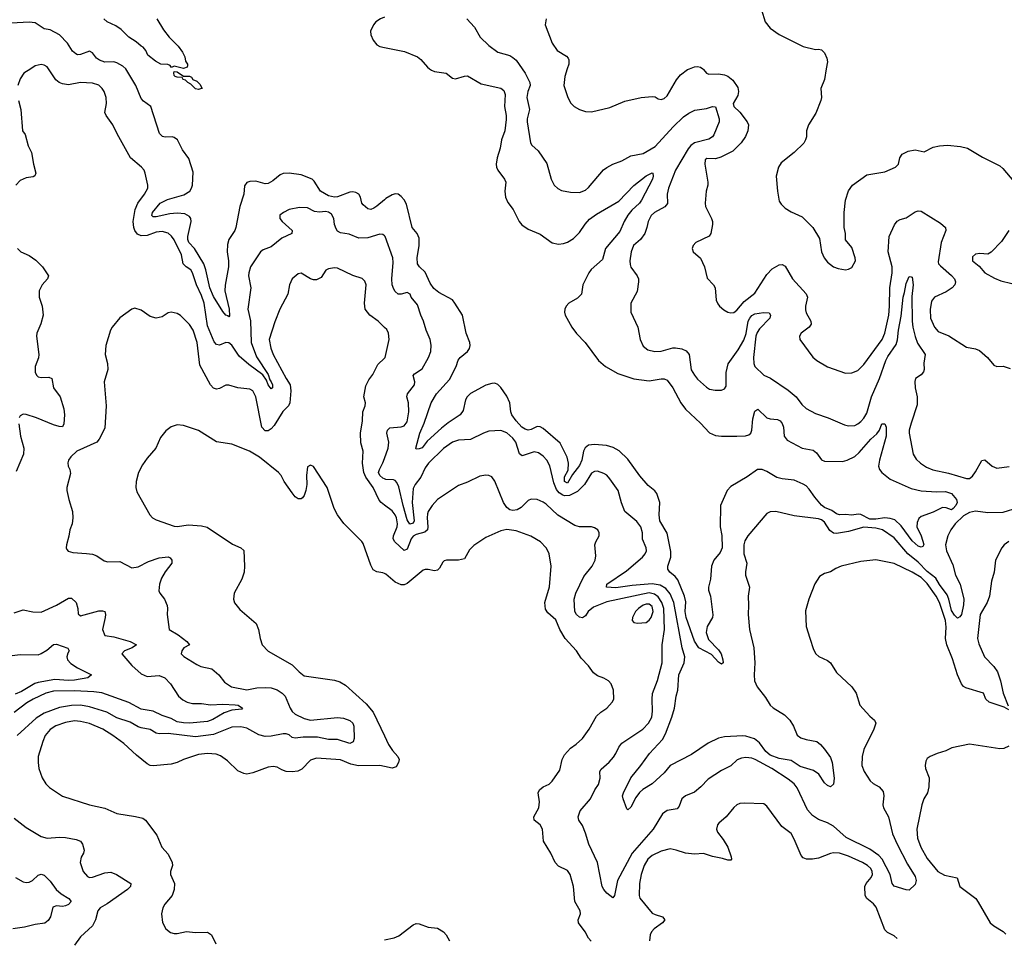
# Model space of a CAD drawing. Header units: inches. Extents: x 1473912 to 1647258, y 640388 to 773423.
# Tile 126 of 256: x 1517587 to 1524100, y 694247 to 700325. Entities that reach past the tile are written whole.
import ezdxf

# ---------------------------------------------------------------- set-up
doc = ezdxf.new("R2010")
doc.units = ezdxf.units.IN
doc.header["$MEASUREMENT"] = 0
for name, color, linetype in [('B5619', 7, 'Continuous'), ('B5629', 7, 'Continuous'), ('B5710', 7, 'Continuous'), ('B5720', 7, 'Continuous')]:
    doc.layers.add(name, color=color, linetype=linetype)

msp = doc.modelspace()

# ---------------------------------------------------------------- linework, layer by layer
at = {"layer": 'B5619', "color": 5}
for points, elevation in [([(1517660.9, 700000), (1517614.9, 699970), (1517590, 699932.7), (1517574.9, 699890)], 740), ([(1520000, 698893.8), (1519990, 698903), (1519970, 698905.4), (1519890, 698880.8), (1519830, 698879.3), (1519766.2, 698906.2), (1519710, 698915.1), (1519690, 698924.7), (1519680.2, 698940.2), (1519669.8, 698970), (1519665.1, 699010), (1519650, 699038.3), (1519630, 699051.6), (1519610, 699055), (1519570, 699052.5), (1519536.7, 699056.7), (1519490, 699080.9), (1519438.4, 699081.6), (1519370.6, 699069.4), (1519331.3, 699050), (1519308.1, 699031.9), (1519307.3, 699010), (1519322.8, 698990), (1519390.5, 698930), (1519386.8, 698910), (1519321.6, 698878.4), (1519250, 698821.5), (1519198.5, 698801.5), (1519180.3, 698790), (1519114.9, 698690), (1519102, 698650), (1519100.7, 698630), (1519115.9, 698550), (1519096.9, 698410), (1519113.6, 698333.6), (1519119.3, 698190), (1519153.5, 698093.5), (1519230, 697977.6), (1519241.8, 697941.8), (1519251.6, 697930), (1519259, 697910), (1519259.6, 697890), (1519250, 697883.7), (1519230, 697908.2), (1519220.7, 697940.7), (1519194.6, 697974.6), (1519102.8, 698042.8), (1519038.1, 698098.1), (1518990, 698170.8), (1518970, 698186.4), (1518950, 698188.9), (1518910, 698172.6), (1518890, 698175.6), (1518873.4, 698193.4), (1518830, 698299.5), (1518807.6, 698450), (1518790, 698500.9), (1518757.8, 698570), (1518731.2, 698650), (1518718.4, 698670), (1518687.4, 698690), (1518668.9, 698708.9), (1518658, 698770), (1518610, 698868.5), (1518592.4, 698892.4), (1518570, 698911.6), (1518530, 698924.1), (1518490, 698919.9), (1518430, 698897.3), (1518390, 698893.8), (1518366.5, 698906.5), (1518349.9, 698929.9), (1518342.8, 698950), (1518338.3, 698990), (1518350.8, 699069.2), (1518369.4, 699110.6), (1518413.5, 699170), (1518434, 699210), (1518435.1, 699230), (1518417, 699310), (1518409.6, 699330), (1518393.3, 699350), (1518321.3, 699410), (1518232, 699570), (1518204.2, 699630), (1518159.6, 699690), (1518151.6, 699710), (1518162, 699770), (1518159.7, 699810), (1518146.3, 699850), (1518133, 699870), (1518110, 699891.1), (1518070, 699904), (1517990, 699908.4), (1517910, 699892.8), (1517870, 699899.7), (1517848.8, 699908.8), (1517827.2, 699927.2), (1517778.3, 700000)], 740), ([(1520000, 699132.8), (1519950, 699090.6), (1519930, 699076.8), (1519910, 699069.8), (1519890, 699073.1), (1519859.9, 699099.9), (1519851.2, 699111.2), (1519841.5, 699150), (1519830.7, 699170), (1519810, 699182.3), (1519790, 699186.1), (1519770, 699183.4), (1519690, 699153.4), (1519670, 699151.6), (1519630, 699160.2), (1519576.4, 699190), (1519535.9, 699255.9), (1519521.3, 699270), (1519450, 699299.3), (1519368.9, 699308.9), (1519330, 699307.9), (1519310, 699299.3), (1519260.9, 699259.1), (1519230, 699242), (1519210, 699238.5), (1519150, 699255.7), (1519110, 699254.2), (1519090, 699247.1), (1519073.7, 699226.3), (1519069.4, 699170), (1519043.8, 699090), (1519017.8, 698950), (1519010, 698929.6), (1518970.1, 698869.9), (1518962.7, 698837.3), (1518959.8, 698790), (1518969, 698730), (1518969.5, 698690), (1518947.5, 698567.5), (1518945.2, 698530), (1518972.8, 698410), (1518974.1, 698365.9), (1518970, 698359.5), (1518965.8, 698365.8), (1518950, 698370.9), (1518930, 698394), (1518870, 698492.9), (1518846, 698550), (1518818.1, 698670), (1518804.5, 698710), (1518744, 698810), (1518706.9, 698850), (1518699.4, 698870), (1518699.2, 698890), (1518722.3, 698990), (1518718.3, 699010), (1518710, 699022), (1518679.4, 699039.4), (1518630, 699043.9), (1518580.3, 699039.7), (1518490, 699019.8), (1518470, 699021.3), (1518460.5, 699030), (1518465.7, 699050), (1518516.1, 699110), (1518564.6, 699135.4), (1518674, 699166), (1518711.9, 699190), (1518724.4, 699210), (1518729.8, 699230), (1518735.4, 699315.4), (1518706.6, 699406.6), (1518663.8, 699463.8), (1518630.8, 699530.8), (1518610, 699546.3), (1518595.3, 699550), (1518550, 699546.8), (1518531.5, 699551.5), (1518511.9, 699571.9), (1518454.8, 699750), (1518406.1, 699786.1), (1518390, 699803.5), (1518355.9, 699890), (1518290, 699999.2), (1518289.1, 700000)], 720), ([(1517580.3, 699790), (1517595.8, 699730), (1517605.5, 699590), (1517624.7, 699564.7), (1517642.4, 699490), (1517665.9, 699445.9), (1517678.4, 699370), (1517694.9, 699310), (1517688.2, 699291.8), (1517675.8, 699284.2), (1517630, 699277.6), (1517590, 699260.7), (1517561.6, 699230)], 740), ([(1517573.4, 698810), (1517594.8, 698790), (1517650, 698763.8), (1517693.9, 698733.9), (1517738.4, 698690), (1517778.4, 698630), (1517772.4, 698610), (1517735.8, 698570), (1517715.3, 698530), (1517716.5, 698490), (1517735.2, 698430), (1517742.3, 698370), (1517726.6, 698313.4), (1517701.1, 698250), (1517699, 698230), (1517715, 698110), (1517711.5, 698088.5), (1517690.2, 698030), (1517689, 697990), (1517700.4, 697970), (1517710, 697963.1), (1517730, 697958.6), (1517779.6, 697959.6), (1517800.3, 697950), (1517810.2, 697890), (1517855, 697830), (1517878.8, 697750), (1517882.9, 697710), (1517879.6, 697650), (1517870, 697632), (1517847.5, 697632.5), (1517810, 697643.4), (1517698.7, 697690), (1517630, 697711.9), (1517610, 697714), (1517590, 697704), (1517583.8, 697690)], 740), ([(1520000, 698289.5), (1519958, 698330), (1519903.5, 698370), (1519872.8, 698410), (1519867.2, 698450), (1519879.7, 698570), (1519870, 698596), (1519852.5, 698612.5), (1519790, 698633.1), (1519690, 698681.7), (1519670, 698683.1), (1519630, 698675.8), (1519612.8, 698667.2), (1519581.8, 698618.2), (1519550, 698603.1), (1519530, 698603.1), (1519510, 698611), (1519450, 698647.8), (1519430, 698643.6), (1519390, 698609.4), (1519372, 698570), (1519360.3, 698510), (1519307.2, 698410), (1519274.3, 698325.7), (1519237.6, 698210), (1519247.7, 698152.3), (1519263.2, 698110), (1519348.9, 697950), (1519375.5, 697910), (1519380.9, 697870), (1519374.5, 697790), (1519364.6, 697770), (1519328.2, 697731.8), (1519270, 697641.1), (1519250, 697618), (1519230, 697604.7), (1519210, 697605.1), (1519189, 697630), (1519150, 697829.3), (1519128.5, 697868.5), (1519110, 697879.7), (1519030, 697888.5), (1518970, 697906.9), (1518950, 697906.3), (1518910, 697885.1), (1518890, 697879.5), (1518870, 697887), (1518850, 697909.5), (1518779, 698039), (1518762.2, 698190), (1518734, 698270), (1518710, 698308), (1518650, 698367.6), (1518630, 698380.7), (1518590, 698389.6), (1518570, 698384.5), (1518530, 698358.4), (1518490, 698349.6), (1518450, 698362), (1518390, 698403.7), (1518350, 698417.2), (1518330, 698409.2), (1518250, 698352.3), (1518198, 698290), (1518188, 698270), (1518158, 698170), (1518153.4, 698110), (1518167.7, 698050), (1518170.8, 698010), (1518146, 697930), (1518159, 697770), (1518150, 697622.7), (1518114, 697550), (1518098, 697530), (1517964.9, 697470), (1517926.6, 697433.4), (1517910.7, 697410), (1517906.4, 697393.6), (1517908.4, 697370), (1517918, 697350), (1517923, 697323), (1517900.3, 697230), (1517899.5, 697210), (1517911.7, 697150), (1517936.5, 697070), (1517939.5, 697030), (1517934.9, 696990), (1517918, 696950), (1517913, 696907), (1517897.3, 696850), (1517894.8, 696830), (1517898.8, 696818.8), (1517908.1, 696808.1), (1517938.8, 696798.8), (1518030, 696794.3), (1518070, 696787.7), (1518096.7, 696776.7), (1518145.7, 696745.7), (1518170, 696738.7), (1518250, 696739.3), (1518330, 696697.6), (1518370, 696704), (1518440.2, 696739.8), (1518510, 696764.6), (1518570, 696770.2), (1518583.5, 696763.5), (1518593.7, 696750), (1518592.6, 696730), (1518548.6, 696671.4), (1518525, 696630), (1518511.3, 696590), (1518507.1, 696547.1), (1518513.4, 696530), (1518545.5, 696490), (1518562.4, 696450), (1518566, 696430), (1518562.4, 696390), (1518575.3, 696290), (1518635.6, 696255.6), (1518693, 696210), (1518710.7, 696190), (1518674, 696170), (1518659.1, 696150), (1518654.8, 696130), (1518672.3, 696112.3), (1518758, 696058), (1518786.4, 696046.4), (1518858.8, 696030), (1518904, 695990), (1518940.9, 695940.9), (1518987.3, 695910), (1519090, 695891.3), (1519156.2, 695903.8), (1519210, 695906.6), (1519250, 695904.2), (1519290, 695890.9), (1519322.4, 695870), (1519342.2, 695850), (1519375.4, 695770), (1519388.7, 695748.7), (1519410.3, 695730), (1519470, 695701.2), (1519510, 695691.5), (1519690, 695707.6), (1519730, 695702.9), (1519770, 695688.1), (1519790, 695670.2), (1519798.3, 695650), (1519798.9, 695570), (1519793.4, 695546.6), (1519770, 695536.1), (1519690, 695562.3), (1519630, 695563), (1519558, 695578), (1519461.3, 695578.7), (1519410, 695570.5), (1519390, 695576.8), (1519370, 695592.9), (1519350, 695600.4), (1519330, 695601.2), (1519250, 695585.2), (1519210, 695582.8), (1519170, 695594.6), (1519090, 695637.7), (1519050, 695645.5), (1518990, 695645), (1518870, 695596.4), (1518750, 695579.6), (1518570, 695602.6), (1518510, 695599.2), (1518490, 695604.8), (1518450, 695628.7), (1518390, 695639.3), (1518370, 695647), (1518318.2, 695678.2), (1518230, 695707.1), (1518163.2, 695743.2), (1518050, 695779.6), (1517990, 695789.9), (1517930, 695787.5), (1517850, 695773.9), (1517750, 695737), (1517696, 695704), (1517570.2, 695590)], 760), ([(1520000, 697113.4), (1519978.4, 697130), (1519965.5, 697145.5), (1519924.4, 697230), (1519877.2, 697297.2), (1519864.5, 697330), (1519853.8, 697390), (1519858.5, 697470), (1519844.6, 697524.6), (1519842.2, 697590), (1519855.5, 697670), (1519856.8, 697730), (1519872.1, 697770), (1519873.5, 697790), (1519864.2, 697830), (1519877.7, 697902.3), (1519896.9, 697943.1), (1519922.3, 697977.7), (1519956.8, 698043.2), (1520000, 698086)], 760), ([(1517582.6, 697650), (1517592.6, 697570), (1517614, 697490), (1517613.4, 697450), (1517563.5, 697336.5)], 740), ([(1520000, 696660.9), (1519990, 696665.6), (1519950, 696671.6), (1519925.5, 696685.5), (1519910, 696716), (1519859.4, 696859.4), (1519850, 696873.6), (1519731.2, 696991.2), (1519689.7, 697049.7), (1519667.8, 697090), (1519622, 697230), (1519530, 697368), (1519510, 697378), (1519490, 697366), (1519484, 697310), (1519486.8, 697250), (1519481, 697210), (1519470, 697178), (1519458, 697162), (1519450, 697155.3), (1519430, 697154), (1519410, 697169), (1519390, 697194), (1519336.2, 697270), (1519316.9, 697310), (1519299.7, 697330), (1519173.5, 697430), (1519107, 697470), (1518990, 697516.9), (1518890, 697533), (1518770, 697606.6), (1518670, 697640.9), (1518630, 697643.7), (1518590, 697632.3), (1518554.2, 697605.8), (1518519.5, 697560.5), (1518488, 697490), (1518430, 697422.9), (1518400.4, 697379.6), (1518373.7, 697330), (1518357.6, 697270), (1518355.5, 697230), (1518362, 697202), (1518447.3, 697050), (1518466.8, 697030), (1518490, 697016.4), (1518610, 696974.9), (1518630, 696971.8), (1518702.9, 696982.9), (1518790, 696976), (1518827.7, 696967.7), (1518995.4, 696855.4), (1519050.3, 696830.3), (1519070, 696814), (1519075.3, 696710), (1519071.8, 696670), (1519056.7, 696623.3), (1519005.5, 696530), (1519000.5, 696490), (1519007.1, 696467.1), (1519042.9, 696422.9), (1519150.6, 696330), (1519166.7, 696290), (1519177.1, 696230), (1519190.6, 696190), (1519230, 696147.2), (1519390, 696057.7), (1519434.9, 696010), (1519470, 695983.7), (1519670, 695954.8), (1519704, 695944), (1519742.5, 695922.5), (1519879.1, 695799.1), (1519924.4, 695744.4), (1520000, 695587.1)], 780), ([(1520000, 697287.6), (1519990, 697291.7), (1519968.8, 697310), (1519961, 697330), (1519966.4, 697350), (1519990, 697393.1), (1520000, 697421.7)], 740), ([(1517550, 696401.3), (1517610, 696420.3), (1517673.6, 696406.4), (1517730, 696404.4), (1517830, 696450.3), (1517910, 696498.4), (1517930, 696497.1), (1517960.4, 696470), (1517972.4, 696430), (1517974.4, 696394.4), (1517990, 696380.7), (1518110, 696414.2), (1518134.8, 696414.8), (1518150.2, 696410.2), (1518154.7, 696390), (1518153, 696370), (1518134.6, 696290), (1518150.7, 696250), (1518210, 696241.1), (1518318, 696210), (1518360.5, 696190), (1518332.2, 696170), (1518281.3, 696150), (1518263.7, 696130), (1518330, 696052.9), (1518390, 695998.2), (1518430, 695980.2), (1518510, 695985.2), (1518548.2, 695970), (1518583.9, 695930), (1518637.5, 695850), (1518665.5, 695825.5), (1518694, 695810), (1518730, 695800.1), (1518790, 695799.8), (1518850, 695792.5), (1518930, 695796.2), (1519013.1, 695793.1), (1519032.4, 695790), (1519060.7, 695770), (1519055.6, 695764.4), (1518990, 695756.2), (1518939.9, 695740.1), (1518864.8, 695695.2), (1518830, 695681.8), (1518710, 695670.4), (1518670, 695671.9), (1518630, 695680.6), (1518590, 695700.8), (1518530, 695721.1), (1518470, 695750.9), (1518390, 695764.4), (1518310, 695806.7), (1518130.3, 695870.3), (1518078.3, 695878.3), (1517950, 695885.1), (1517810, 695883.4), (1517760.9, 695870), (1517675.8, 695830), (1517634.2, 695805.8), (1517550, 695740.3)], 740), ([(1517470, 696108.6), (1517590, 696125.1), (1517710, 696123.8), (1517730, 696131.1), (1517766.1, 696153.9), (1517810, 696191.5), (1517830, 696193.4), (1517906.6, 696166.6), (1517914.4, 696150), (1517905.2, 696134.8), (1517899.6, 696110), (1517904.7, 696090), (1517924.7, 696064.7), (1517970, 696036), (1518062.8, 695990), (1518038, 695970), (1517950, 695956), (1517910, 695952.9), (1517818.8, 695958.8), (1517710, 695940.7), (1517687.4, 695932.6), (1517599, 695881), (1517556.7, 695863.3)], 720), ([(1520000, 695384.7), (1519970, 695391.4), (1519827.9, 695387.9), (1519778.6, 695398.6), (1519710, 695428.2), (1519550, 695438.3), (1519510, 695426), (1519454.4, 695365.6), (1519426.2, 695353.8), (1519390, 695348.8), (1519350.7, 695350.7), (1519321, 695361), (1519290, 695379.6), (1519263.9, 695383.9), (1519230, 695378.7), (1519130, 695341.1), (1519090, 695334.3), (1519070, 695336.9), (1519030, 695355.8), (1518961.3, 695421.3), (1518915.7, 695455.7), (1518885.8, 695465.8), (1518830, 695471.1), (1518770, 695463.2), (1518670.8, 695430), (1518630, 695409.7), (1518590, 695398.7), (1518470, 695387.8), (1518450, 695391.3), (1518430, 695401.3), (1518359.4, 695459.4), (1518277, 695537), (1518203.9, 695590), (1518138.2, 695630), (1518050, 695669), (1517990, 695682.3), (1517950, 695685.7), (1517890, 695676), (1517826.6, 695653.4), (1517790, 695629.9), (1517757, 695590), (1517739.4, 695550), (1517710.2, 695450), (1517709.1, 695410), (1517714, 695370), (1517735.3, 695310), (1517761.3, 695270), (1517785.6, 695245.6), (1517870, 695187.6), (1518050, 695130.3), (1518150, 695108.4), (1518230, 695072.2), (1518354.2, 695054.2), (1518401.6, 695041.6), (1518418.8, 695030), (1518493.4, 694930), (1518527.7, 694850), (1518570, 694803), (1518594.9, 694750), (1518598, 694730), (1518584.9, 694690), (1518585.5, 694670), (1518611.8, 694610), (1518608.9, 694570), (1518595.3, 694530), (1518547.7, 694472.3), (1518534.9, 694450), (1518526, 694410), (1518532.5, 694352.5), (1518554, 694310), (1518584.7, 694284.7), (1518610, 694279.3), (1518630, 694279.3), (1518690, 694292.2), (1518750, 694286.7), (1518830, 694288), (1518856.3, 694270), (1518885.5, 694210)], 780), ([(1517550, 695041.6), (1517630, 694979.5), (1517730, 694920.3), (1517770, 694910.3), (1517850, 694916.5), (1517890, 694914.4), (1517960.7, 694900.7), (1517990.6, 694890), (1518003.8, 694870), (1518013, 694830), (1518010.4, 694810), (1517994.9, 694785.1), (1517988.4, 694750), (1518008, 694690), (1518037, 694657), (1518050, 694650.4), (1518070, 694652), (1518150, 694681.6), (1518190, 694685.7), (1518227.4, 694670), (1518322.4, 694610), (1518320.3, 694590), (1518300.2, 694570), (1518165.1, 694474.9), (1518120.2, 694450), (1518104.7, 694430), (1518088.9, 694370), (1518068.7, 694330), (1517990, 694257), (1517950, 694200.9)], 760), ([(1517560.5, 694650), (1517610, 694621.3), (1517630, 694617), (1517650, 694619.6), (1517673, 694630), (1517710, 694665.3), (1517730, 694672.4), (1517750, 694666), (1517790, 694624.9), (1517829.6, 694569.6), (1517861.8, 694541.8), (1517911.8, 694510), (1517928.8, 694490), (1517910.3, 694470), (1517890, 694462), (1517870, 694458.7), (1517830, 694461.8), (1517805.6, 694454.4), (1517791, 694390), (1517775.5, 694364.5), (1517753.2, 694346.8), (1517690, 694338.5), (1517619.5, 694320.5), (1517543, 694310)], 740)]:
    msp.add_lwpolyline(points, dxfattribs=dict(at, elevation=elevation))
at = {"layer": 'B5619', "color": 5, "elevation": 680}
msp.add_lwpolyline([(1518770, 699862.7), (1518750, 699867), (1518719.1, 699899.1), (1518699, 699910), (1518684.8, 699924.8), (1518668, 699930), (1518662, 699942), (1518630, 699943.7), (1518615.3, 699950), (1518610, 699955.3), (1518605.8, 699974.2), (1518610, 699981), (1518630, 699978.8), (1518670, 699952), (1518711.6, 699951.6), (1518723.6, 699943.6), (1518732, 699930), (1518758, 699918), (1518778.5, 699898.5), (1518794, 699870), (1518790, 699869.2)], close=True, dxfattribs=at)
at = {"layer": 'B5629', "color": 5}
for points, elevation in [([(1520296.9, 700000), (1520310, 699990.2), (1520330, 699981.8), (1520407.3, 699970), (1520450, 699938.7), (1520470, 699934), (1520530, 699952.1), (1520550, 699954), (1520640.3, 699900.3), (1520770, 699872.7), (1520790, 699857.1), (1520797.8, 699830), (1520793.9, 699750), (1520804.2, 699690), (1520803.9, 699663.9), (1520795.5, 699590), (1520774.2, 699530), (1520765.9, 699474.1), (1520744.7, 699410), (1520739.3, 699370), (1520741.6, 699350), (1520750.2, 699330), (1520794.9, 699270), (1520802, 699250), (1520795.2, 699190), (1520800.9, 699150), (1520816.2, 699116.2), (1520852, 699070), (1520891.8, 698990), (1520908.6, 698968.6), (1520950, 698938), (1521030, 698906.5), (1521110, 698848.8), (1521150, 698839), (1521183.6, 698843.6), (1521210, 698852.4), (1521250, 698877.6), (1521290, 698917.7), (1521327.7, 698972.3), (1521355.9, 699004.1), (1521402.4, 699037.6), (1521550, 699124.1), (1521650, 699227.3), (1521730, 699291), (1521770, 699312), (1521774, 699310), (1521776.9, 699290), (1521771.7, 699270), (1521699.8, 699130), (1521686.4, 699110), (1521635.9, 699064.1), (1521609, 699031), (1521585.3, 698990), (1521556.3, 698923.7), (1521461.4, 698810), (1521441.2, 698738.8), (1521367.3, 698672.7), (1521351.3, 698650), (1521311.5, 698570), (1521302.7, 698510), (1521276.5, 698483.5), (1521219.5, 698450), (1521201.7, 698430), (1521192.9, 698410), (1521190.2, 698390), (1521194.9, 698370), (1521239.1, 698290), (1521270, 698248.7), (1521328.2, 698190), (1521414.9, 698070), (1521461.6, 698030), (1521543.8, 697983.8), (1521650, 697947.8), (1521750, 697936.3), (1521830, 697949.2), (1521850, 697947.7), (1521870, 697939.5), (1521907.2, 697890), (1521961.2, 697790), (1521990, 697748.9), (1522090, 697656.5), (1522150, 697591.3), (1522190, 697573.7), (1522230, 697569.5), (1522330.5, 697569.5), (1522388.4, 697571.6), (1522410, 697578.6), (1522422, 697590), (1522429.8, 697610), (1522435.8, 697684.2), (1522450, 697735.5), (1522470, 697748.5), (1522530, 697690.2), (1522550, 697683.2), (1522599.6, 697679.6), (1522617.4, 697670), (1522630, 697654), (1522638.5, 697630), (1522642.7, 697570), (1522662.8, 697542.8), (1522762.6, 697490), (1522836.2, 697476.2), (1522858.3, 697458.3), (1522890, 697412.6), (1522910, 697404.8), (1523030, 697402), (1523059.7, 697410), (1523110, 697434.8), (1523139.6, 697460.4), (1523216.5, 697550), (1523255.4, 697584.6), (1523274.8, 697610), (1523289.4, 697650.6), (1523310, 697652.1), (1523318.5, 697630), (1523318.3, 697570), (1523273.4, 697410), (1523267.2, 697370), (1523273.7, 697350), (1523288.8, 697330), (1523345.5, 697285.5), (1523482.9, 697222.9), (1523550, 697207), (1523650, 697200.2), (1523710, 697204.2), (1523750, 697190.2), (1523783, 697150), (1523787.7, 697130), (1523778.3, 697110), (1523762, 697090), (1523750, 697082.8), (1523716, 697096), (1523690, 697097.3), (1523630, 697066.6), (1523550, 697037.7), (1523534.3, 697025.7), (1523522.3, 696997.7), (1523521.8, 696970), (1523550.3, 696909.7), (1523568.1, 696851.9), (1523559.9, 696840.1), (1523550, 696835.6), (1523530, 696842.3), (1523490, 696876.4), (1523416.5, 696976.5), (1523375, 697015), (1523345.2, 697025.2), (1523310, 697029.6), (1523250, 697019.5), (1523210, 697020.9), (1523150.9, 697050.9), (1523133.2, 697053.2), (1523090, 697047.9), (1523050, 697051.7), (1523010, 697048.2), (1522990, 697055), (1522958.2, 697078.2), (1522910, 697098.6), (1522890, 697112.4), (1522845.5, 697165.5), (1522810, 697218.7), (1522790, 697239.9), (1522770, 697252.5), (1522710, 697278.5), (1522630, 697286.2), (1522595.1, 697295.1), (1522530, 697336.2), (1522498, 697350), (1522468, 697350), (1522399.2, 697300.8), (1522290, 697235.4), (1522266.5, 697210), (1522223.2, 697110), (1522221.1, 696970), (1522231.6, 696911.6), (1522233.8, 696830), (1522220.6, 696799.4), (1522178.6, 696750), (1522162.4, 696710), (1522156.8, 696623.2), (1522143.9, 696570), (1522144, 696550), (1522156.5, 696510), (1522171.5, 696388.5), (1522168.9, 696370), (1522135.3, 696310), (1522128.1, 696270), (1522143.2, 696223.2), (1522210, 696156), (1522226, 696130), (1522238.7, 696090), (1522239.1, 696070), (1522230, 696060.9), (1522210, 696073.3), (1522164, 696124), (1522080.2, 696170), (1522050, 696212.3), (1521994.5, 696370), (1521989.7, 696410), (1521993.1, 696473.1), (1521985, 696510), (1521939.6, 696619.6), (1521922, 696642), (1521887.8, 696670), (1521873.3, 696690), (1521874.3, 696710), (1521894, 696770), (1521893.9, 696806.1), (1521870, 696927.8), (1521820.2, 697010), (1521816.1, 697050), (1521821.5, 697130), (1521800.3, 697190), (1521788.4, 697208.4), (1521744, 697244), (1521687.9, 697307.9), (1521610, 697417.3), (1521552, 697472), (1521513.6, 697493.6), (1521467.7, 697507.7), (1521390, 697515.3), (1521349.6, 697510.4), (1521327.4, 697492.6), (1521315.3, 697470), (1521305.6, 697410), (1521290, 697374.5), (1521244.1, 697315.9), (1521210, 697259.3), (1521190, 697268.6), (1521190, 697301.3), (1521215, 697345), (1521217.5, 697390), (1521208.6, 697430), (1521162.9, 697522.9), (1521050, 697619.9), (1521030, 697631.6), (1521010, 697634.1), (1520970, 697613), (1520950, 697609.3), (1520930, 697615.4), (1520909.4, 697629.4), (1520871.8, 697670), (1520843.4, 697710), (1520835.8, 697730), (1520829.2, 697790), (1520810, 697834.6), (1520770, 697890.8), (1520750, 697910.7), (1520730, 697919.4), (1520710, 697918.8), (1520670, 697906.9), (1520570, 697851.9), (1520546.7, 697830), (1520535.5, 697810), (1520520.1, 697739.9), (1520499.6, 697710), (1520421.8, 697658.2), (1520377.7, 697622.3), (1520283.4, 697536.6), (1520250, 697493.3), (1520230, 697484.8), (1520210, 697484), (1520207.8, 697490), (1520232.9, 697590), (1520263.5, 697656.5), (1520309.2, 697790.8), (1520343.8, 697850), (1520430, 697944.7), (1520473.9, 698030), (1520486.8, 698073.2), (1520499.8, 698090), (1520549.8, 698130), (1520562.4, 698150), (1520567.3, 698170), (1520565.1, 698190), (1520541.3, 698250), (1520516, 698370), (1520465.5, 698450), (1520450, 698470.6), (1520360, 698520), (1520325.5, 698545.5), (1520301.7, 698581.7), (1520270, 698655), (1520230.8, 698690.8), (1520217.4, 698710), (1520215.3, 698750), (1520230.6, 698830.6), (1520230, 698879.3), (1520216.8, 698910), (1520183.8, 698950), (1520144.7, 699104.7), (1520130, 699134), (1520110, 699155.6), (1520089.8, 699169.8), (1520070, 699172.3), (1520050, 699166.6), (1520010, 699141.3), (1520000, 699132.8)], 720), ([(1520910.3, 700000), (1520930.8, 699970.8), (1520962, 699910), (1520964.7, 699890), (1520949, 699849), (1520942.6, 699810), (1520959.3, 699730), (1520944.6, 699670), (1520944.6, 699650), (1520964.9, 699510), (1520974.4, 699494.4), (1521016.4, 699456.4), (1521073.4, 699373.4), (1521102.4, 699270), (1521123.1, 699230), (1521147.5, 699207.5), (1521170, 699195.2), (1521230, 699183.2), (1521290, 699182.4), (1521330, 699196.5), (1521350, 699213.7), (1521449.2, 699330.8), (1521470, 699346), (1521510, 699368.4), (1521570, 699390.4), (1521630, 699424.6), (1521710, 699438.6), (1521790, 699486.3), (1521910, 699615.1), (1521978.8, 699681.2), (1522012.6, 699707.4), (1522053.3, 699726.7), (1522130, 699737.6), (1522170.2, 699750.2), (1522190, 699748.5), (1522212.7, 699670), (1522214.6, 699650), (1522177.5, 699562.5), (1522170.1, 699549.9), (1522145.7, 699534.3), (1522050, 699509.9), (1522027, 699493), (1522009.5, 699470.5), (1521925.2, 699330), (1521878.3, 699210), (1521869.4, 699170), (1521872, 699108), (1521854, 699086), (1521785.7, 699050), (1521763.6, 699030), (1521743.1, 698990), (1521736, 698950), (1521721.5, 698910), (1521692.7, 698870), (1521646.4, 698830), (1521631.1, 698790), (1521623, 698730), (1521625.5, 698705.5), (1521630, 698688.5), (1521672.3, 698630), (1521679.6, 698610), (1521680.2, 698590), (1521672.4, 698527.6), (1521630.4, 698450), (1521628.7, 698390), (1521675.3, 698290), (1521690.4, 698210), (1521710, 698165.5), (1521741.2, 698141.2), (1521789.1, 698129.1), (1521830, 698132.6), (1521906.6, 698153.4), (1521925.4, 698154.6), (1521967.2, 698147.2), (1521994.7, 698134.7), (1522014.9, 698110), (1522029.4, 698009.4), (1522050, 697972.2), (1522070, 697947.2), (1522130, 697893.1), (1522150, 697880.9), (1522186.3, 697873.7), (1522230, 697873), (1522250, 697882), (1522259.2, 697900.8), (1522259, 697990), (1522272.5, 698047.5), (1522339.8, 698140.2), (1522376.3, 698203.7), (1522392.2, 698247.8), (1522406.5, 698330), (1522415.8, 698350), (1522430, 698367.5), (1522450, 698379), (1522507.7, 698387.7), (1522544.9, 698384.9), (1522552.4, 698370), (1522548.4, 698350), (1522480.3, 698279.7), (1522464.6, 698255.4), (1522455.1, 698230), (1522440.8, 698090), (1522442.9, 698050), (1522450.2, 698030.2), (1522510, 697972.7), (1522552.1, 697952.1), (1522670, 697874.7), (1522722.8, 697830), (1522759.4, 697779.4), (1522790, 697752.7), (1522850, 697719.5), (1522934.8, 697690), (1523043.4, 697643.4), (1523070, 697637.4), (1523110, 697640.9), (1523130, 697650.2), (1523150, 697666.7), (1523170, 697689.1), (1523190, 697721.7), (1523222.1, 697830), (1523273.1, 697950), (1523316.6, 698070), (1523330, 698097), (1523384.5, 698175.5), (1523393.3, 698206.7), (1523399.7, 698270), (1523417.4, 698362.6), (1523429.9, 698490), (1523440, 698520), (1523450, 698579.1), (1523470, 698625.5), (1523484, 698624), (1523490, 698621), (1523496.2, 698570), (1523487.5, 698492.5), (1523489.1, 698330), (1523494.6, 698290), (1523508.9, 698228.9), (1523525.6, 698185.6), (1523576.9, 698110), (1523566.8, 698053.2), (1523570.2, 698010.2), (1523565.2, 697994.8), (1523550, 697975.8), (1523512.7, 697950), (1523507.9, 697932.1), (1523509.3, 697890), (1523523.2, 697830), (1523523.9, 697776.1), (1523483.6, 697656.4), (1523470.3, 697610), (1523469.2, 697590), (1523497.7, 697450), (1523517.1, 697417.1), (1523545.3, 697390), (1523584.7, 697364.7), (1523627.1, 697347.1), (1523730, 697324.3), (1523850, 697288.4), (1523870, 697289.1), (1523890, 697305.3), (1523910, 697334.4), (1523950, 697408.2), (1523970, 697412.2), (1524019.5, 697370), (1524050, 697358.6), (1524131.4, 697368.6)], 740), ([(1521209.2, 700000), (1521193.4, 699950), (1521185.3, 699890), (1521210, 699816), (1521230, 699774), (1521254, 699750), (1521291, 699730), (1521330, 699718.4), (1521370, 699715.8), (1521490, 699743.2), (1521590, 699785.2), (1521698, 699810), (1521770, 699817.1), (1521790, 699813.4), (1521810, 699800.7), (1521830, 699797.3), (1521850, 699804), (1521870, 699820.7), (1521932.1, 699927.9), (1521958.9, 699961.1), (1522004.9, 699995.1), (1522017.2, 700000)], 760), ([(1522104.7, 700000), (1522110, 699996), (1522130.5, 699970.5), (1522144.7, 699964.7), (1522210, 699967), (1522250, 699960.3), (1522271, 699951), (1522304.2, 699924.2), (1522336.6, 699876.6), (1522342.2, 699850), (1522336.2, 699823.8), (1522306, 699770), (1522310, 699751.3), (1522350, 699714), (1522398.4, 699650), (1522407.2, 699630), (1522404, 699590), (1522387.5, 699552.5), (1522358.5, 699510), (1522304.6, 699455.4), (1522225.5, 699414.5), (1522190, 699405.1), (1522132.7, 699407.3), (1522122, 699398), (1522119.5, 699370), (1522138.7, 699250), (1522138, 699230), (1522126.7, 699190), (1522120.2, 699110), (1522122.4, 699090), (1522163.2, 699010), (1522170.3, 698990), (1522170.3, 698969.7), (1522159.1, 698910), (1522148.4, 698891.6), (1522058.8, 698850), (1522040.7, 698830), (1522034, 698810), (1522042, 698790), (1522090, 698746.8), (1522117.6, 698690), (1522135.3, 698615.3), (1522176.3, 698570), (1522188.2, 698550), (1522193, 698470), (1522204.7, 698444.7), (1522214.8, 698430), (1522245.1, 698405.1), (1522270, 698390.5), (1522290, 698384.9), (1522310, 698387.7), (1522330, 698402.4), (1522378.5, 698461.5), (1522450, 698516.2), (1522530, 698638.5), (1522563.8, 698676.2), (1522610, 698702), (1522630, 698704.4), (1522650, 698693.1), (1522699.7, 698610), (1522790, 698510.2), (1522796.8, 698490), (1522785.5, 698430), (1522785.6, 698405.6), (1522790, 698385.5), (1522818.9, 698330), (1522821.1, 698310), (1522808.4, 698290), (1522755.5, 698250), (1522745.5, 698230), (1522748, 698210), (1522833, 698093), (1522860.7, 698070), (1522930, 698028.2), (1523050, 697986), (1523090, 697988.2), (1523130, 698004.4), (1523170, 698043.1), (1523292.2, 698210), (1523308.4, 698250), (1523334.8, 698370), (1523340.7, 698430), (1523342.6, 698550), (1523358.3, 698650), (1523356.8, 698690), (1523332.5, 698790), (1523338.2, 698890), (1523372.2, 698967.8), (1523390, 698992), (1523410, 699002.7), (1523450, 699013.8), (1523510, 699054.4), (1523530, 699061.1), (1523550, 699058.4), (1523677.6, 698977.6), (1523710.3, 698950), (1523713.4, 698930), (1523682.8, 698850), (1523662.7, 698722.7), (1523665.3, 698710), (1523676.5, 698696.5), (1523750, 698633.1), (1523770, 698610.3), (1523776.1, 698590), (1523771.6, 698570), (1523753.7, 698550), (1523715, 698525), (1523638.9, 698490), (1523618.4, 698461.6), (1523608.4, 698408.4), (1523612.3, 698350), (1523638.3, 698290), (1523662.9, 698262.9), (1523733.2, 698233.2), (1523850, 698158.9), (1523910, 698146.7), (1523936.4, 698136.4), (1523987.7, 698090), (1524030, 698038.8), (1524050, 698030.7), (1524092.5, 698032.5), (1524138, 698018)], 760), ([(1522922.2, 700000), (1522910.2, 699929.8), (1522886.4, 699870), (1522890.4, 699810), (1522886.4, 699790), (1522853.8, 699706.2), (1522804.9, 699630), (1522790.7, 699590), (1522790.6, 699550), (1522785.5, 699530), (1522773, 699507), (1522710, 699445.2), (1522622.8, 699377.2), (1522605.5, 699350), (1522590.7, 699290), (1522599.1, 699190), (1522610, 699124.7), (1522623.4, 699103.4), (1522650, 699078.8), (1522690, 699054), (1522761.6, 699021.6), (1522832.7, 698950), (1522877.5, 698877.5), (1522890.8, 698790), (1522907.7, 698750), (1522930, 698721), (1522970.5, 698690.5), (1522999.8, 698679.8), (1523050, 698670.8), (1523070, 698674.8), (1523090, 698686), (1523115.1, 698730), (1523112.7, 698750), (1523090, 698818), (1523049.2, 698869.2), (1523048.7, 698910), (1523041.2, 698950), (1523040.9, 699050), (1523049.4, 699130), (1523070, 699192), (1523095.3, 699230), (1523190, 699298.8), (1523310, 699319.1), (1523379, 699350), (1523399.3, 699370), (1523409.6, 699410.4), (1523423.9, 699436.1), (1523463.9, 699456.1), (1523510, 699464.9), (1523570, 699450.7), (1523630, 699481.3), (1523670, 699490.3), (1523724.9, 699495.1), (1523810, 699486.4), (1523855.3, 699475.3), (1523954.6, 699414.6), (1524070, 699356.9), (1524090, 699339.6), (1524210, 699196.5)], 780), ([(1520000, 697421.7), (1520023.9, 697490), (1520028.2, 697530), (1520015.1, 697590), (1520019.7, 697610), (1520034.7, 697625.3), (1520110, 697630.3), (1520130, 697638.9), (1520150, 697663.8), (1520162.2, 697730), (1520159.9, 697790), (1520148.1, 697830), (1520151.4, 697850), (1520197.6, 697910), (1520199.8, 697930), (1520189.8, 697970.2), (1520198.9, 697981.1), (1520250, 698014.4), (1520291.5, 698090), (1520305.6, 698130), (1520307.9, 698172.1), (1520302.4, 698210), (1520276.8, 698270), (1520258.9, 698330), (1520239.8, 698370), (1520218.2, 698438.2), (1520176.9, 698490), (1520169.3, 698510), (1520150, 698519.7), (1520110, 698509.7), (1520090, 698509.7), (1520070, 698527), (1520062.6, 698542.6), (1520051.7, 698571.7), (1520048.3, 698610), (1520057.5, 698717.5), (1520055.8, 698750), (1520004.2, 698890), (1520000, 698893.8)], 740), ([(1524130.4, 698930), (1524082, 698858), (1524013.2, 698786.8), (1523990, 698773.2), (1523938.7, 698778.7), (1523910, 698774.3), (1523890, 698755.1), (1523890, 698728.5), (1523933.4, 698693.4), (1523970, 698650.7), (1524033.7, 698613.7), (1524076.3, 698596.3), (1524150, 698580.5)], 780), ([(1520000, 698086), (1520004, 698090), (1520031.9, 698210), (1520027.2, 698250), (1520015, 698275), (1520000, 698289.5)], 760), ([(1524190, 697094.3), (1524090, 697065.2), (1523990, 697063), (1523910, 697074.1), (1523870, 697063.9), (1523830, 697042.5), (1523773.8, 696990), (1523745.4, 696950), (1523726.2, 696910), (1523711.5, 696850), (1523717.7, 696810), (1523758.1, 696718.1), (1523775.8, 696650), (1523807.8, 696590), (1523831.2, 696490), (1523830, 696454), (1523815.8, 696390), (1523805.4, 696374.6), (1523790, 696366.4), (1523770, 696384.4), (1523750, 696416.2), (1523733.5, 696490), (1523720.8, 696520.8), (1523670, 696588.8), (1523647.5, 696630), (1523590, 696673.9), (1523530, 696735.8), (1523462.3, 696790), (1523370, 696897), (1523294.8, 696950), (1523250, 696961.2), (1523170, 696966.9), (1523070, 696939.1), (1522990, 696925.3), (1522970, 696927.4), (1522944.6, 696944.6), (1522910, 697000.5), (1522890, 697016), (1522870, 697022.7), (1522710, 697041.4), (1522588.7, 697071.3), (1522550.3, 697069.7), (1522530, 697058.4), (1522403.6, 696910), (1522383.9, 696876.1), (1522377.3, 696850), (1522376.5, 696790), (1522396.5, 696730), (1522387.4, 696672.6), (1522388.2, 696650), (1522413.8, 696570), (1522404.7, 696510), (1522408.1, 696451.9), (1522405.2, 696390), (1522414.7, 696290), (1522442.6, 696170), (1522450.3, 696070.3), (1522445.2, 695990), (1522447.5, 695950), (1522464.3, 695910), (1522520.2, 695840.2), (1522550, 695788.9), (1522570, 695771.7), (1522646.2, 695726.2), (1522682, 695690), (1522704.9, 695650), (1522730.4, 695590.4), (1522754.2, 695574.2), (1522790, 695562), (1522858.8, 695550), (1522884.9, 695530), (1522910, 695499.1), (1522950, 695443.8), (1522961.5, 695410), (1522974, 695306), (1522970, 695268), (1522950, 695249.3), (1522930, 695258), (1522910, 695275.1), (1522872.3, 695332.3), (1522838.4, 695358.4), (1522750, 695384.8), (1522690, 695424.4), (1522610, 695436.6), (1522550, 695459.8), (1522522.4, 695482.4), (1522480.2, 695540.2), (1522446.7, 695566.7), (1522390, 695584.2), (1522370, 695586.1), (1522250, 695580.8), (1522210, 695570.9), (1522140.8, 695539.2), (1522030, 695463.5), (1521890, 695391.5), (1521850, 695342.8), (1521770.1, 695269.9), (1521708.4, 695231.6), (1521687.1, 695212.9), (1521662, 695178), (1521630, 695115.3), (1521610, 695098), (1521604, 695104), (1521579.5, 695170), (1521574.5, 695190), (1521580.7, 695210), (1521629.8, 695310), (1521695.6, 695390), (1521752.3, 695470), (1521838.2, 695561.8), (1521859.7, 695600.3), (1521901.7, 695710), (1521917.8, 695770), (1521928.9, 695848.9), (1521939.4, 695890), (1521946.2, 695990), (1521982.9, 696070), (1521986.3, 696110), (1521969.8, 696170.2), (1521913.5, 696470), (1521890, 696526.3), (1521861, 696561), (1521822.8, 696582.8), (1521770, 696591.7), (1521637.7, 696582.3), (1521530, 696566.9), (1521469.2, 696570), (1521469.6, 696590), (1521601.2, 696678.8), (1521706.6, 696770), (1521724.8, 696790), (1521732.5, 696810), (1521730.8, 696830), (1521707, 696887), (1521706, 696930), (1521694.8, 696970), (1521670, 697004.4), (1521589.8, 697070), (1521567.7, 697127.7), (1521546, 697210), (1521490, 697287.8), (1521470, 697311.2), (1521450, 697323.5), (1521410, 697338.5), (1521390, 697336.8), (1521370, 697325.4), (1521322.3, 697250), (1521276.9, 697203.1), (1521223.2, 697176.8), (1521190, 697174.7), (1521178.8, 697178.8), (1521154.8, 697194.8), (1521137.5, 697217.5), (1521120.8, 697260.8), (1521093.7, 697373.7), (1521073.3, 697410), (1521050, 697437.3), (1521018.9, 697458.9), (1520990, 697466.2), (1520910, 697439.1), (1520892.7, 697452.7), (1520869.8, 697530), (1520850, 697556.1), (1520810, 697590.8), (1520770, 697607.3), (1520690, 697601.7), (1520654, 697590), (1520570, 697546.6), (1520490, 697543.1), (1520450, 697528.9), (1520390, 697488.8), (1520291.1, 697390), (1520270, 697359.1), (1520241.1, 697298.9), (1520203.5, 697250), (1520190, 697223.6), (1520183.5, 697130), (1520196.9, 697010), (1520190, 696994.6), (1520167.1, 696987.1), (1520150, 697016.3), (1520122.6, 697110), (1520094.5, 697234.5), (1520082.1, 697262.1), (1520070, 697276.5), (1520059.8, 697279.8), (1520010, 697283.5), (1520000, 697287.6)], 740), ([(1524130, 695759), (1524097.6, 695777.6), (1523999.3, 695810), (1523978.4, 695830), (1523962, 695870), (1523845.3, 695905.3), (1523830, 695913.7), (1523817.2, 695930), (1523789.9, 695990), (1523756.8, 696096.8), (1523718.5, 696190), (1523710.6, 696230), (1523714.5, 696305.5), (1523709.9, 696350), (1523670.7, 696470), (1523648.9, 696510), (1523590, 696595.4), (1523550, 696634.6), (1523490, 696670.5), (1523370, 696726.6), (1523250, 696752.4), (1523150, 696740.4), (1523021, 696710), (1522985.2, 696694.8), (1522950, 696672), (1522910, 696660.9), (1522878, 696642), (1522846.7, 696593.3), (1522806, 696490), (1522785.5, 696414.5), (1522788.4, 696310), (1522812.3, 696232.3), (1522838.4, 696158.4), (1522854, 696130), (1522872.3, 696112.3), (1522930, 696085.5), (1522950.3, 696070.3), (1522990, 696006.8), (1523090.8, 695910), (1523119.1, 695870), (1523144.9, 695790), (1523210, 695716.3), (1523240.7, 695690), (1523250.4, 695670.4), (1523237.1, 695630), (1523170, 695497.2), (1523159.1, 695450), (1523158.3, 695390), (1523173.1, 695350), (1523212, 695290), (1523232, 695272), (1523272.2, 695250), (1523297.8, 695217.8), (1523302.3, 695190), (1523295.8, 695130), (1523300.7, 695110), (1523334.4, 695050), (1523359.3, 694939.3), (1523390.1, 694870), (1523458.9, 694738.9), (1523510, 694655.3), (1523516.8, 694630), (1523510, 694602.4), (1523470, 694566.6), (1523450, 694567.8), (1523370, 694591.3), (1523356.8, 694610), (1523343.9, 694670), (1523291.2, 694770), (1523270, 694795.6), (1523210, 694836.7), (1523053.9, 694913.9), (1522970, 694988.7), (1522930, 695010.8), (1522870, 695032.3), (1522830, 695060.3), (1522798.3, 695098.3), (1522730, 695242.4), (1522709.1, 695269.1), (1522670, 695301), (1522561, 695370), (1522452.8, 695430), (1522430, 695438.2), (1522390, 695443.1), (1522361.1, 695438.9), (1522332.7, 695427.3), (1522291.1, 695388.9), (1522230, 695356.9), (1522140.2, 695299.8), (1522092.4, 695250), (1522050, 695215.1), (1521990.2, 695189.8), (1521967.7, 695170), (1521950, 695122), (1521935.8, 695104.2), (1521870, 695093.5), (1521838.9, 695070), (1521777.5, 694970), (1521638.2, 694810), (1521541.6, 694630), (1521522.4, 694530), (1521510, 694516.2), (1521470, 694546.6), (1521449.9, 694569.9), (1521439.5, 694590), (1521409.1, 694750), (1521352.4, 694870), (1521330, 694943.7), (1521310, 694993.2), (1521286.6, 695030), (1521282, 695050), (1521295.1, 695090), (1521361.7, 695170), (1521391.2, 695230), (1521414.7, 695265.3), (1521426.3, 695306.3), (1521424.8, 695350), (1521433.5, 695366.5), (1521486.8, 695413.2), (1521514.1, 695445.9), (1521530.9, 695470), (1521550, 695512.7), (1521570, 695539.5), (1521709.3, 695630.7), (1521745.3, 695670), (1521767.8, 695710), (1521773.8, 695750), (1521770.6, 695830), (1521773.6, 695866.4), (1521806.1, 695953.9), (1521836.3, 696070), (1521837.4, 696190), (1521852.3, 696290), (1521846.8, 696430), (1521834.9, 696470), (1521810, 696507.1), (1521785, 696525), (1521750, 696532.2), (1521470, 696472.8), (1521381.5, 696438.5), (1521348.1, 696410), (1521330, 696380.9), (1521310, 696368.4), (1521290, 696371.6), (1521269.1, 696389.1), (1521259.5, 696410), (1521255.2, 696490), (1521266.7, 696530), (1521318.4, 696641.6), (1521373.5, 696710), (1521393.7, 696750), (1521397.3, 696777.3), (1521392, 696850), (1521398, 696870), (1521420.9, 696910), (1521420.7, 696930), (1521411.8, 696950), (1521390, 696963.6), (1521370, 696969.6), (1521290, 696969.6), (1521258.8, 696978.8), (1521145.9, 697045.9), (1521070, 697118.5), (1521050, 697132.4), (1521010, 697149.7), (1520970, 697152.6), (1520950, 697144), (1520903.4, 697096.6), (1520878.3, 697081.7), (1520850, 697076.8), (1520830, 697081.7), (1520810, 697098), (1520787.4, 697130), (1520730, 697272), (1520710, 697299.5), (1520690, 697309.6), (1520670, 697311.8), (1520630, 697305.1), (1520550, 697264.2), (1520490, 697242.4), (1520350.4, 697150), (1520316.5, 697110), (1520290, 697071.8), (1520284.1, 697055.9), (1520281.6, 697030), (1520287.3, 696970), (1520284, 696950), (1520266.6, 696933.4), (1520210, 696918.4), (1520190, 696906.9), (1520176.2, 696890), (1520150, 696822.6), (1520130, 696814), (1520068.8, 696870), (1520058, 696890), (1520060.7, 696910), (1520083.9, 696970), (1520086.8, 696990), (1520079.1, 697030), (1520070, 697049.8), (1520050, 697074.8), (1520000, 697113.4)], 760), ([(1521367.4, 694227.4), (1521349, 694249), (1521326.9, 694290), (1521282.9, 694350), (1521280.9, 694370), (1521297, 694410), (1521295.1, 694430), (1521259.6, 694490), (1521249.7, 694590), (1521228.5, 694668.5), (1521210, 694696.2), (1521150, 694725.1), (1521128.5, 694748.5), (1521100.5, 694810), (1521051.3, 694890), (1521045.4, 694970), (1521030, 694997.6), (1520989.4, 695030), (1520987, 695050), (1521020.5, 695110), (1521026, 695150), (1521016.3, 695210), (1521025.6, 695230), (1521050, 695250.5), (1521090, 695267.7), (1521110, 695287.3), (1521160.3, 695359.7), (1521174.2, 695430), (1521190, 695461.3), (1521230, 695504.9), (1521268.5, 695531.5), (1521309.4, 695570), (1521354, 695630), (1521402.8, 695717.2), (1521430, 695743), (1521470, 695770.6), (1521505.2, 695810), (1521517.2, 695830), (1521515.1, 695890), (1521499.3, 695930), (1521481.2, 695950), (1521450, 695969.3), (1521410, 695983.7), (1521382.8, 696002.8), (1521349.5, 696050), (1521301.6, 696101.6), (1521271, 696150), (1521195.6, 696230), (1521160.9, 696290), (1521133.9, 696353.9), (1521081.1, 696401.1), (1521064.9, 696424.9), (1521061.4, 696470), (1521092.2, 696572.2), (1521103, 696710), (1521089.6, 696790), (1521081.3, 696810), (1521069.7, 696830), (1521031.3, 696870), (1520968.9, 696908.9), (1520870, 696942.7), (1520810, 696951.2), (1520770, 696943.6), (1520670, 696898), (1520590, 696846.6), (1520562, 696818), (1520530, 696759), (1520490.5, 696749.5), (1520410, 696749.6), (1520395.6, 696744.4), (1520385.1, 696734.9), (1520364.2, 696695.8), (1520350, 696682.6), (1520330, 696677.7), (1520290, 696686.6), (1520270, 696687.6), (1520257, 696683), (1520150, 696595.1), (1520130, 696586.6), (1520110, 696586.6), (1520070, 696604.5), (1520010, 696656.2), (1520000, 696660.9)], 780), ([(1524130, 696873.6), (1524099.1, 696850), (1524082.4, 696830), (1524040.3, 696750), (1524032.9, 696670), (1524015.9, 696610), (1524001.8, 696510), (1523985.6, 696470), (1523939.4, 696390), (1523921.9, 696230), (1523930, 696194.9), (1523969.5, 696109.5), (1524030, 696045.2), (1524053.7, 696010), (1524074.2, 695950), (1524092.1, 695870), (1524125.5, 695785.5)], 760), ([(1520000, 695587.1), (1520027.4, 695530), (1520053.7, 695490), (1520088.5, 695450), (1520096.3, 695430), (1520093.4, 695410), (1520077.6, 695382.4), (1520050, 695373.5), (1520000, 695384.7)], 780), ([(1524130, 695519.5), (1524095.8, 695504.2), (1524070, 695501.3), (1523870, 695531.3), (1523751.9, 695508.1), (1523712.7, 695487.3), (1523656, 695470), (1523610, 695449.5), (1523590, 695436), (1523580.3, 695419.7), (1523575.3, 695390), (1523578.9, 695370), (1523602.8, 695310), (1523600.2, 695250), (1523591.3, 695210), (1523567.9, 695170), (1523553.2, 695130), (1523521.2, 694970), (1523525.8, 694910), (1523547.5, 694850), (1523590, 694775.3), (1523660.3, 694690), (1523704.9, 694664.9), (1523786.9, 694646.9), (1523806.4, 694590), (1523910.6, 694510), (1523927.5, 694487.5), (1524005.7, 694350), (1524030, 694328.9), (1524092, 694292), (1524110, 694274.4)], 780), ([(1523390, 694245.1), (1523370, 694263.4), (1523326.5, 694286.5), (1523310, 694303.9), (1523252.9, 694452.9), (1523235.4, 694475.4), (1523191.2, 694510), (1523178.3, 694530), (1523177.8, 694590), (1523185, 694610), (1523218.5, 694650), (1523228.7, 694670), (1523226.4, 694690), (1523216.1, 694710), (1523195.1, 694730), (1523161.6, 694750), (1523070, 694791.4), (1523010, 694809.8), (1522970, 694812.7), (1522951, 694809), (1522870, 694778), (1522831.3, 694770), (1522790.7, 694770.7), (1522770, 694779.2), (1522755.2, 694795.2), (1522710, 694903.5), (1522690, 694939.7), (1522627.8, 694987.8), (1522530, 695122), (1522510, 695137.6), (1522378, 695142), (1522350, 695138.4), (1522331, 695130), (1522310, 695112), (1522259.3, 695050), (1522210.6, 695010), (1522202.5, 694997.5), (1522196.4, 694970), (1522203.7, 694950), (1522240.6, 694900.6), (1522270.2, 694850.2), (1522292.7, 694787.3), (1522295.5, 694770), (1522290, 694764.5), (1522270, 694763.5), (1522235.5, 694775.5), (1522170, 694787.8), (1522110, 694807.6), (1522050, 694804.8), (1521990, 694810.7), (1521930, 694831.6), (1521890, 694839.8), (1521830, 694824.9), (1521770, 694795.8), (1521740.9, 694770), (1521716.8, 694730), (1521697, 694670), (1521686, 694610), (1521684.2, 694530), (1521690, 694513.4), (1521770, 694414.3), (1521790, 694403.8), (1521838, 694390), (1521854.3, 694370), (1521838, 694350), (1521784.1, 694310), (1521765.2, 694290), (1521756.5, 694270), (1521752.6, 694230)], 780), ([(1520000, 694236.4), (1520064, 694250), (1520095.5, 694264.5), (1520190, 694337.1), (1520210, 694346), (1520230, 694343.8), (1520290, 694321.1), (1520350, 694314), (1520390.3, 694290.3), (1520408.2, 694270), (1520430.6, 694230)], 780)]:
    msp.add_lwpolyline(points, dxfattribs=dict(at, elevation=elevation))
at = {"layer": 'B5629', "color": 5, "elevation": 780}
msp.add_lwpolyline([(1521750, 696457.3), (1521730, 696457.3), (1521710, 696450.4), (1521679.6, 696430), (1521660.3, 696410), (1521640.5, 696370), (1521638.8, 696350), (1521650, 696336), (1521672.8, 696332.8), (1521730, 696336.1), (1521750, 696351.3), (1521763.2, 696370), (1521776.1, 696410), (1521770, 696441.5)], close=True, dxfattribs=at)
at = {"layer": 'B5710', "color": 5}
for points, elevation in [([(1518494, 700330), (1518538, 700258), (1518576, 700210), (1518636, 700150), (1518664.7, 700110), (1518679.6, 700079.6), (1518684.7, 700050), (1518698, 700030), (1518698, 700022), (1518694, 700010), (1518670, 700002), (1518610, 700018), (1518591, 700009), (1518582, 700022), (1518567.5, 700027.5), (1518521.2, 700030), (1518484.7, 700050), (1518435.8, 700090), (1518421.2, 700121.2), (1518403.4, 700143.4), (1518390, 700149.1), (1518357.5, 700177.5), (1518310, 700209.1), (1518259.3, 700259.3), (1518223.2, 700283.2), (1518165.1, 700310), (1518144.8, 700330)], 680), ([(1520000, 700341), (1519973, 700330), (1519942, 700310), (1519927, 700290), (1519908.5, 700250), (1519910, 700224.7), (1519926, 700190), (1519950, 700159.1), (1519970, 700146.4), (1520000, 700140.4)], 720), ([(1518289.1, 700000), (1518270, 700018.4), (1518230, 700040.3), (1518210, 700046), (1518150, 700044.9), (1518116.3, 700056.3), (1518096.2, 700070), (1518070, 700104.8), (1518050, 700115.8), (1517990, 700094.5), (1517970, 700093.2), (1517958.7, 700098.7), (1517936.7, 700116.7), (1517903.2, 700170), (1517850, 700225.3), (1517790, 700257.4), (1517750, 700264.5), (1517690, 700305.1), (1517650, 700308.7), (1517530, 700302)], 720), ([(1517778.3, 700000), (1517770, 700012.3), (1517750, 700023.6), (1517730, 700027.8), (1517690, 700018.9), (1517660.9, 700000)], 740)]:
    msp.add_lwpolyline(points, dxfattribs=dict(at, elevation=elevation))
at = {"layer": 'B5720', "color": 5}
for points, elevation in [([(1522494.4, 700390), (1522517.6, 700310), (1522550, 700268.5), (1522610, 700227.4), (1522770, 700148.4), (1522850, 700126.8), (1522870, 700130.7), (1522890, 700126), (1522910, 700104.7), (1522926.8, 700070), (1522930, 700046), (1522922.2, 700000)], 780), ([(1520544.7, 700330), (1520595.6, 700275.6), (1520633.4, 700210), (1520690, 700154.9), (1520750, 700110.5), (1520830, 700087), (1520850, 700075.3), (1520870, 700057.6), (1520910.3, 700000)], 740), ([(1521068.4, 700330), (1521062.4, 700290), (1521109.1, 700169.1), (1521141.2, 700121.2), (1521202.9, 700082.9), (1521215.5, 700070), (1521219.2, 700059.2), (1521218.7, 700030), (1521209.2, 700000)], 760), ([(1520000, 700140.4), (1520133.5, 700113.5), (1520218, 700078), (1520241.3, 700061.3), (1520283.6, 700010), (1520296.9, 700000)], 720), ([(1522017.2, 700000), (1522050, 700013), (1522070, 700015.5), (1522091.3, 700010), (1522104.7, 700000)], 760)]:
    msp.add_lwpolyline(points, dxfattribs=dict(at, elevation=elevation))

doc.saveas('drawing.dxf')
